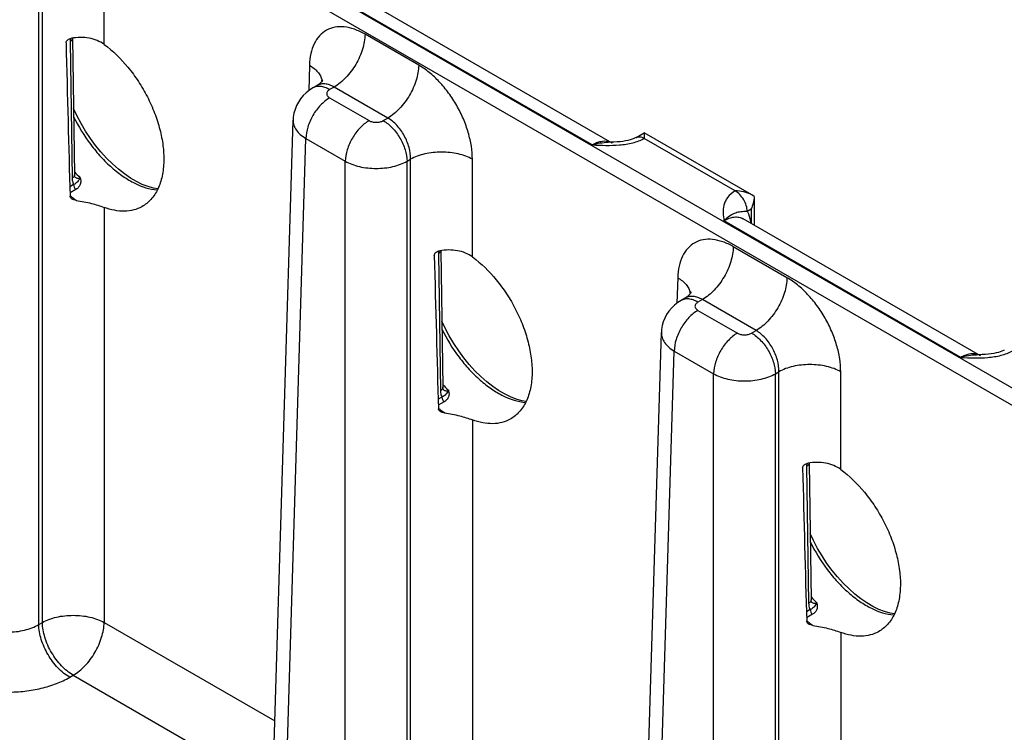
# Model space of a CAD drawing. Header units: inches. Extents: x 0 to 34, y 0 to 22.
# Tile 44 of 56: x 24.1 to 25.8, y 17 to 18.2. Entities that reach past the tile are written whole.
import ezdxf

# ---------------------------------------------------------------- set-up
doc = ezdxf.new("R2010")
doc.units = ezdxf.units.IN
doc.header["$LTSCALE"] = 1.87
doc.header["$MEASUREMENT"] = 0
doc.layers.get('0').update_dxf_attribs({"linetype": 'CONTINUOUS'})

msp = doc.modelspace()

# ---------------------------------------------------------------- linework, layer by layer
at = {"color": 7, "linetype": 'CONTINUOUS'}
for p, q in [((28.4656, 16.0655), (23.2343, 19.086)), ((28.4522, 16.0425), (23.2209, 19.063)), ((24.1033, 17.1659), (24.1033, 18.3732)), ((24.2136, 18.1986), (24.2136, 18.3732)), ((24.0969, 17.1622), (24.0969, 18.3695)), ((25.121, 18.0221), (24.6969, 18.2669)), ((25.0852, 18.019), (24.6627, 18.263)), ((24.7753, 18.1615), (24.6795, 18.2169)), ((24.1531, 18.2093), (24.1528, 18.2039)), ((24.1528, 18.2039), (24.1564, 17.9595)), ((24.1572, 18.21), (24.1608, 17.9656)), ((24.5802, 18.1615), (24.5789, 18.1158)), ((24.5938, 18.1252), (24.5863, 18.1208)), ((24.6243, 18.1225), (24.6163, 18.1178)), ((24.7202, 18.0671), (24.6243, 18.1225)), ((24.6163, 18.1031), (24.6867, 18.0625)), ((24.5151, 16.876), (24.551, 18.0635)), ((24.7121, 18.0625), (24.7202, 18.0671)), ((25.1634, 18.0323), (25.1782, 18.0406)), ((25.1782, 18.0406), (25.1779, 18.0306)), ((25.37, 17.9298), (25.1782, 18.0406)), ((24.538, 16.8438), (24.5739, 18.0305)), ((24.5739, 18.0305), (24.6443, 17.9899)), ((25.1137, 18.0238), (25.1138, 18.0238)), ((25.3403, 17.9368), (25.1779, 18.0306)), ((24.6443, 16.7825), (24.6443, 17.9899)), ((24.7546, 17.9899), (24.7609, 17.9935)), ((24.7546, 16.7825), (24.7546, 17.9899)), ((24.7609, 16.7862), (24.7609, 17.9935)), ((24.8712, 17.8189), (24.8712, 17.9935)), ((24.1591, 17.9482), (24.1524, 17.9444)), ((24.1633, 17.9396), (24.1527, 17.9336)), ((25.3742, 17.927), (25.37, 17.9298)), ((25.3742, 17.927), (25.3746, 17.8756)), ((24.2136, 17.9075), (24.2136, 17.1659)), ((25.3687, 17.9044), (25.3619, 17.9003)), ((25.3687, 17.9044), (25.3689, 17.8789)), ((25.7428, 17.6393), (25.3203, 17.8833)), ((25.7786, 17.6424), (25.3545, 17.8872)), ((24.8107, 17.8296), (24.8104, 17.8242)), ((24.8148, 17.8303), (24.8184, 17.5859)), ((25.4329, 17.7818), (25.3371, 17.8372)), ((24.8104, 17.8242), (24.814, 17.5798)), ((25.2378, 17.7819), (25.2365, 17.7361)), ((25.2514, 17.7455), (25.2439, 17.7411)), ((25.2819, 17.7428), (25.2739, 17.7381)), ((25.3778, 17.6874), (25.2819, 17.7428)), ((25.2739, 17.7234), (25.3443, 17.6828)), ((25.3697, 17.6828), (25.3778, 17.6874)), ((25.1727, 16.4963), (25.2086, 17.6838)), ((25.1956, 16.4641), (25.2315, 17.6508)), ((25.2315, 17.6508), (25.3019, 17.6102)), ((25.7714, 17.6441), (25.7714, 17.6441)), ((25.3019, 16.4028), (25.3019, 17.6102)), ((25.4122, 17.6102), (25.4185, 17.6138)), ((25.4122, 16.4028), (25.4122, 17.6102)), ((25.4185, 16.4065), (25.4185, 17.6138)), ((25.5288, 17.4392), (25.5288, 17.6138)), ((24.8167, 17.5685), (24.81, 17.5647)), ((24.8209, 17.5599), (24.8103, 17.5539)), ((24.8712, 17.5278), (24.8712, 16.7862)), ((25.4683, 17.4499), (25.468, 17.4445)), ((25.468, 17.4445), (25.4716, 17.2001)), ((25.4724, 17.4506), (25.476, 17.2062)), ((25.4743, 17.1888), (25.4676, 17.185)), ((25.4785, 17.1803), (25.4679, 17.1742)), ((24.0969, 17.1622), (24.1033, 17.1659)), ((24.2136, 17.1659), (24.5186, 16.9898)), ((25.5288, 17.1481), (25.5288, 16.4065)), ((24.1521, 17.0678), (24.1585, 17.0714)), ((24.1585, 17.0714), (24.4892, 16.8805))]:
    msp.add_line(p, q, dxfattribs=at)
for points in [[(24.604, 18.1354), (24.6039, 18.1354), (24.6036, 18.1347), (24.6028, 18.1334), (24.6015, 18.1315), (24.5995, 18.1294), (24.5968, 18.1272), (24.5938, 18.1252)], [(24.5863, 18.1208), (24.5805, 18.1171), (24.5745, 18.1124), (24.5691, 18.1072), (24.5644, 18.1016), (24.5604, 18.0956), (24.5571, 18.0892), (24.5545, 18.0826), (24.5526, 18.0759), (24.5514, 18.0689), (24.551, 18.0635)], [(24.3094, 17.9403), (24.3019, 17.9417), (24.292, 17.9445), (24.2817, 17.9485), (24.2712, 17.9537), (24.2605, 17.9599), (24.2498, 17.9673), (24.2391, 17.9757), (24.2285, 17.985), (24.2181, 17.9953), (24.208, 18.0064), (24.1983, 18.0183), (24.1891, 18.0308), (24.1804, 18.0439), (24.1724, 18.0575), (24.165, 18.0714), (24.159, 18.0841)], [(25.1238, 18.024), (25.1177, 18.0238), (25.1137, 18.0238)], [(25.1634, 18.0323), (25.1618, 18.0315), (25.1592, 18.0303), (25.1562, 18.0292), (25.1527, 18.0281), (25.1489, 18.0271), (25.1446, 18.0262), (25.14, 18.0254), (25.135, 18.0248), (25.1296, 18.0243), (25.1238, 18.024)], [(24.1614, 17.9618), (24.1615, 17.9617), (24.1614, 17.9618), (24.1612, 17.9623), (24.161, 17.9631), (24.1609, 17.9643), (24.1608, 17.9656)], [(25.2439, 17.7411), (25.2381, 17.7374), (25.2321, 17.7327), (25.2267, 17.7275), (25.2221, 17.7219), (25.218, 17.7159), (25.2147, 17.7095), (25.2121, 17.703), (25.2102, 17.6962), (25.209, 17.6892), (25.2086, 17.6838)], [(25.2616, 17.7557), (25.2615, 17.7557), (25.2612, 17.755), (25.2604, 17.7537), (25.2591, 17.7518), (25.2571, 17.7497), (25.2545, 17.7475), (25.2514, 17.7455)], [(24.967, 17.5606), (24.9596, 17.562), (24.9496, 17.5648), (24.9393, 17.5688), (24.9288, 17.574), (24.9181, 17.5803), (24.9074, 17.5876), (24.8967, 17.596), (24.8861, 17.6053), (24.8757, 17.6156), (24.8656, 17.6267), (24.8559, 17.6386), (24.8467, 17.6511), (24.838, 17.6642), (24.83, 17.6778), (24.8226, 17.6917), (24.8167, 17.7044)], [(25.821, 17.6526), (25.8194, 17.6518), (25.8168, 17.6506), (25.8138, 17.6495), (25.8103, 17.6484), (25.8065, 17.6474), (25.8022, 17.6465), (25.7976, 17.6457), (25.7926, 17.6451), (25.7872, 17.6446), (25.7814, 17.6443)], [(25.7814, 17.6443), (25.7753, 17.6441), (25.7714, 17.6441)], [(24.8191, 17.5821), (24.8191, 17.582), (24.819, 17.5821), (24.8189, 17.5826), (24.8187, 17.5834), (24.8185, 17.5846), (24.8184, 17.5859)], [(25.6247, 17.1809), (25.6172, 17.1823), (25.6072, 17.1851), (25.5969, 17.1891), (25.5864, 17.1943), (25.5757, 17.2006), (25.565, 17.2079), (25.5543, 17.2163), (25.5437, 17.2256), (25.5333, 17.2359), (25.5232, 17.247), (25.5135, 17.2589), (25.5043, 17.2714), (25.4956, 17.2846), (25.4876, 17.2981), (25.4802, 17.312), (25.4743, 17.3247)], [(25.4767, 17.2024), (25.4767, 17.2023), (25.4766, 17.2024), (25.4765, 17.2029), (25.4763, 17.2037), (25.4761, 17.2049), (25.476, 17.2062)]]:
    msp.add_lwpolyline(points, dxfattribs=at)
for centre, radius, start, end in [((24.5756, 18.1291), 0.0274, 10.996, 12.4163), ((24.576, 18.1291), 0.0271, 8.5605, 10.9976), ((25.1081, 17.9988), 0.0267, 75.1818, 77.2551), ((25.1083, 17.9996), 0.0258, 69.9991, 75.1943), ((25.1087, 18.0006), 0.0248, 60.0383, 70.0007), ((24.3535, 18.1469), 0.2611, 222.3972, 225.5883), ((24.1694, 17.9702), 0.0116, 224.7184, 226.1975), ((24.1689, 17.9697), 0.0108, 226.1707, 230.1842), ((24.2944, 18.0996), 0.2221, 230.4, 230.586), ((24.2915, 18.0961), 0.2176, 230.5821, 231.8801), ((24.2853, 18.0881), 0.2074, 231.8771, 234.2605), ((25.2333, 17.7494), 0.0274, 10.996, 12.4163), ((25.2336, 17.7494), 0.0271, 8.5605, 10.9976), ((25.7657, 17.6191), 0.0267, 75.1818, 77.2551), ((25.7659, 17.6199), 0.0258, 69.9991, 75.1943), ((25.7663, 17.6209), 0.0248, 60.0383, 70.0007), ((25.0111, 17.7672), 0.2611, 222.3972, 225.5883), ((24.827, 17.5905), 0.0116, 224.7184, 226.1974), ((24.8265, 17.59), 0.0108, 226.1707, 230.1842), ((24.952, 17.7199), 0.2221, 230.4, 230.586), ((24.9491, 17.7164), 0.2176, 230.5821, 231.8801), ((24.9429, 17.7084), 0.2074, 231.8771, 234.2605), ((25.6687, 17.3875), 0.2611, 222.3972, 225.5883), ((25.4846, 17.2108), 0.0116, 224.7185, 226.1977), ((25.4841, 17.2103), 0.0108, 226.1709, 230.1843), ((25.6096, 17.3402), 0.2221, 230.3987, 230.5899), ((25.6089, 17.3393), 0.221, 230.5899, 230.7701), ((25.6064, 17.3362), 0.217, 230.7672, 231.8903), ((25.6005, 17.3287), 0.2074, 231.8864, 234.2607)]:
    msp.add_arc(centre, radius, start, end, dxfattribs=at)
for centre in [(24.1585, 20.3121), (24.8161, 19.9324), (25.4737, 19.5527)]:
    msp.add_ellipse(centre, major_axis=(-0.0556, 3.6807), ratio=0.014852, start_param=-4.101894, end_param=-4.007786, dxfattribs=at)
for points, knots in [([(24.6795, 18.2169), (24.6735, 18.2203), (24.6615, 18.226), (24.6431, 18.2305), (24.6257, 18.2301), (24.6101, 18.2246), (24.5973, 18.2142), (24.5878, 18.1996), (24.5819, 18.1816), (24.5804, 18.1685), (24.5802, 18.1615)], [0, 0, 0, 0, 0.143905, 0.273228, 0.390213, 0.499963, 0.609722, 0.726728, 0.856075, 1, 1, 1, 1]), ([(24.6795, 18.2169), (24.6793, 18.2079), (24.6758, 18.189), (24.6639, 18.1625), (24.6467, 18.1392), (24.6321, 18.1269), (24.6243, 18.1225)], [0, 0, 0, 0, 0.238289, 0.501086, 0.763293, 1, 1, 1, 1]), ([(24.1456, 18.2014), (24.1455, 18.2024), (24.1462, 18.2046), (24.1485, 18.2071), (24.1516, 18.2089), (24.154, 18.2096), (24.1552, 18.2097)], [0, 0, 0, 0, 0.227687, 0.475079, 0.734739, 1, 1, 1, 1]), ([(24.1566, 18.2077), (24.1565, 18.2073), (24.1555, 18.2058), (24.154, 18.2046), (24.1528, 18.2039)], [0, 0, 0, 0, 0.223494, 1, 1, 1, 1]), ([(24.2136, 18.1986), (24.2098, 18.2014), (24.2011, 18.2062), (24.1866, 18.2103), (24.171, 18.2114), (24.1605, 18.2105), (24.1552, 18.2097)], [0, 0, 0, 0, 0.234921, 0.480546, 0.736603, 1, 1, 1, 1]), ([(24.1572, 18.21), (24.1572, 18.2098), (24.1571, 18.209), (24.1569, 18.2082), (24.1566, 18.2077)], [0, 0, 0, 0, 0.245114, 1, 1, 1, 1]), ([(24.2136, 18.1986), (24.2295, 18.187), (24.2512, 18.1655), (24.2753, 18.1326), (24.2913, 18.1051), (24.3041, 18.0763), (24.3136, 18.0471), (24.3192, 18.0184), (24.3203, 17.9995), (24.3202, 17.9904)], [0, 0, 0, 0, 0.244158, 0.374462, 0.506623, 0.637845, 0.765395, 0.886769, 1, 1, 1, 1]), ([(24.5802, 18.1615), (24.5831, 18.1598), (24.5885, 18.1561), (24.5951, 18.1496), (24.6, 18.1426), (24.6019, 18.1375), (24.6024, 18.135)], [0, 0, 0, 0, 0.284891, 0.544792, 0.781448, 1, 1, 1, 1]), ([(24.7753, 18.1615), (24.7752, 18.1525), (24.7716, 18.1337), (24.7598, 18.1072), (24.7426, 18.0839), (24.7279, 18.0716), (24.7202, 18.0671)], [0, 0, 0, 0, 0.238289, 0.501086, 0.763293, 1, 1, 1, 1]), ([(24.8712, 17.9935), (24.8712, 18.0013), (24.8698, 18.0173), (24.8643, 18.0415), (24.8555, 18.0659), (24.8437, 18.0897), (24.8293, 18.1119), (24.8128, 18.1318), (24.795, 18.1486), (24.7819, 18.1577), (24.7753, 18.1615)], [0, 0, 0, 0, 0.115469, 0.239398, 0.369287, 0.502126, 0.63467, 0.763698, 0.886267, 1, 1, 1, 1]), ([(24.6243, 18.1225), (24.6217, 18.124), (24.6164, 18.1265), (24.6082, 18.1284), (24.6005, 18.1281), (24.5959, 18.1263), (24.5938, 18.1252)], [0, 0, 0, 0, 0.285929, 0.543666, 0.778182, 1, 1, 1, 1]), ([(24.6163, 18.1178), (24.6136, 18.1193), (24.6084, 18.1218), (24.6003, 18.1238), (24.5928, 18.1236), (24.5882, 18.1219), (24.5863, 18.1208)], [0, 0, 0, 0, 0.289808, 0.549056, 0.782233, 1, 1, 1, 1]), ([(24.6163, 18.1178), (24.6155, 18.1174), (24.614, 18.1164), (24.6123, 18.1146), (24.6113, 18.1126), (24.6109, 18.1105), (24.6113, 18.1084), (24.6123, 18.1064), (24.614, 18.1046), (24.6155, 18.1036), (24.6163, 18.1031)], [0, 0, 0, 0, 0.144897, 0.274522, 0.391113, 0.5, 0.608887, 0.725478, 0.855103, 1, 1, 1, 1]), ([(24.6163, 18.1031), (24.6103, 18.0997), (24.599, 18.0902), (24.5858, 18.0723), (24.5767, 18.0519), (24.574, 18.0374), (24.5739, 18.0305)], [0, 0, 0, 0, 0.236707, 0.498914, 0.761711, 1, 1, 1, 1]), ([(24.1592, 18.0693), (24.1677, 18.0518), (24.183, 18.027), (24.2073, 17.9977), (24.2268, 17.9785), (24.2471, 17.9626), (24.2733, 17.9469), (24.2947, 17.9397), (24.3086, 17.9385)], [0, 0, 0, 0, 0.283235, 0.421692, 0.554743, 0.680356, 0.796983, 1, 1, 1, 1]), ([(24.551, 18.0635), (24.5509, 18.0604), (24.5519, 18.0541), (24.5565, 18.0452), (24.564, 18.037), (24.5704, 18.0326), (24.5739, 18.0305)], [0, 0, 0, 0, 0.217043, 0.449804, 0.709304, 1, 1, 1, 1]), ([(24.6867, 18.0625), (24.6807, 18.059), (24.6694, 18.0496), (24.6562, 18.0317), (24.6471, 18.0113), (24.6444, 17.9968), (24.6443, 17.9899)], [0, 0, 0, 0, 0.236707, 0.498914, 0.761711, 1, 1, 1, 1]), ([(24.6867, 18.0625), (24.6885, 18.0614), (24.6927, 18.0599), (24.6994, 18.0592), (24.7061, 18.0599), (24.7103, 18.0614), (24.7121, 18.0625)], [0, 0, 0, 0, 0.237219, 0.5, 0.762781, 1, 1, 1, 1]), ([(24.7121, 18.0625), (24.7181, 18.059), (24.7294, 18.0496), (24.7426, 18.0317), (24.7517, 18.0113), (24.7544, 17.9968), (24.7546, 17.9899)], [0, 0, 0, 0, 0.236707, 0.498914, 0.761711, 1, 1, 1, 1]), ([(24.7609, 17.9935), (24.7611, 18.0005), (24.7588, 18.0153), (24.7502, 18.036), (24.7373, 18.0542), (24.7261, 18.0637), (24.7202, 18.0671)], [0, 0, 0, 0, 0.240619, 0.503493, 0.764478, 1, 1, 1, 1]), ([(25.0852, 18.019), (25.0934, 18.0187), (25.1096, 18.018), (25.1339, 18.0185), (25.1536, 18.0214), (25.1682, 18.0259), (25.1748, 18.0289), (25.1779, 18.0306)], [0, 0, 0, 0, 0.258718, 0.517218, 0.769281, 0.888584, 1, 1, 1, 1]), ([(25.114, 18.0248), (25.1095, 18.0258), (25.1021, 18.0256), (25.0926, 18.0227), (25.0877, 18.0204), (25.0852, 18.019)], [0, 0, 0, 0, 0.458796, 0.718495, 1, 1, 1, 1]), ([(25.0852, 18.019), (25.0899, 18.0206), (25.0993, 18.0229), (25.109, 18.0237), (25.1137, 18.0238)], [0, 0, 0, 0, 0.511827, 1, 1, 1, 1]), ([(25.1634, 18.0323), (25.1643, 18.0329), (25.1665, 18.0336), (25.1702, 18.0337), (25.1741, 18.0327), (25.1766, 18.0314), (25.1779, 18.0306)], [0, 0, 0, 0, 0.217063, 0.449866, 0.709295, 1, 1, 1, 1]), ([(24.8712, 17.9935), (24.8674, 17.9956), (24.8592, 17.9994), (24.8409, 18.0047), (24.8161, 18.0073), (24.7913, 18.0047), (24.773, 17.9994), (24.7647, 17.9956), (24.7609, 17.9935)], [0, 0, 0, 0, 0.113812, 0.237022, 0.5, 0.762978, 0.886188, 1, 1, 1, 1]), ([(24.3202, 17.9904), (24.32, 17.9813), (24.3182, 17.964), (24.3107, 17.9404), (24.3003, 17.9242), (24.2899, 17.9143), (24.2842, 17.9104), (24.2812, 17.9087)], [0, 0, 0, 0, 0.288225, 0.547008, 0.78055, 0.891268, 1, 1, 1, 1]), ([(24.6443, 17.9899), (24.648, 17.9877), (24.6563, 17.984), (24.6746, 17.9786), (24.6994, 17.976), (24.7242, 17.9786), (24.7425, 17.984), (24.7508, 17.9877), (24.7546, 17.9899)], [0, 0, 0, 0, 0.113914, 0.237141, 0.499999, 0.762858, 0.886085, 1, 1, 1, 1]), ([(24.1608, 17.9656), (24.1608, 17.965), (24.1606, 17.9638), (24.1597, 17.9622), (24.1583, 17.9607), (24.1571, 17.9598), (24.1564, 17.9595)], [0, 0, 0, 0, 0.215959, 0.448305, 0.708154, 1, 1, 1, 1]), ([(24.1564, 17.9595), (24.1564, 17.9584), (24.1567, 17.9545), (24.1577, 17.9507), (24.1591, 17.9482)], [0, 0, 0, 0, 0.27479, 1, 1, 1, 1]), ([(24.1708, 17.9605), (24.1701, 17.9591), (24.1688, 17.9565), (24.1664, 17.953), (24.1633, 17.9501), (24.1606, 17.9488), (24.1591, 17.9482)], [0, 0, 0, 0, 0.267041, 0.494111, 0.726616, 1, 1, 1, 1]), ([(24.162, 17.9613), (24.1626, 17.9608), (24.1639, 17.96), (24.1662, 17.9593), (24.1686, 17.9594), (24.1701, 17.9601), (24.1708, 17.9605)], [0, 0, 0, 0, 0.248559, 0.489851, 0.73601, 1, 1, 1, 1]), ([(24.1708, 17.9605), (24.1714, 17.9585), (24.1722, 17.9545), (24.1714, 17.9485), (24.1683, 17.9432), (24.1651, 17.9407), (24.1633, 17.9396)], [0, 0, 0, 0, 0.258892, 0.500073, 0.740464, 1, 1, 1, 1]), ([(24.1591, 17.9482), (24.1591, 17.9467), (24.1601, 17.9434), (24.162, 17.9407), (24.1633, 17.9396)], [0, 0, 0, 0, 0.488349, 1, 1, 1, 1]), ([(25.3403, 17.9368), (25.3352, 17.9338), (25.3284, 17.9281), (25.3227, 17.9187), (25.3193, 17.9094), (25.3185, 17.8974), (25.3197, 17.888), (25.3203, 17.8833)], [0, 0, 0, 0, 0.290728, 0.417976, 0.537886, 0.768872, 1, 1, 1, 1]), ([(25.37, 17.9298), (25.3657, 17.9323), (25.3558, 17.9358), (25.3455, 17.9369), (25.3403, 17.9368)], [0, 0, 0, 0, 0.492348, 1, 1, 1, 1]), ([(25.3619, 17.9003), (25.3619, 17.9038), (25.3606, 17.9111), (25.356, 17.9214), (25.3492, 17.9304), (25.3434, 17.9351), (25.3404, 17.9368)], [0, 0, 0, 0, 0.236609, 0.49876, 0.761587, 1, 1, 1, 1]), ([(24.1556, 17.9228), (24.1548, 17.9234), (24.1535, 17.9247), (24.1529, 17.9265), (24.1529, 17.9274)], [0, 0, 0, 0, 0.515623, 1, 1, 1, 1]), ([(24.1641, 17.9198), (24.1626, 17.92), (24.1596, 17.9206), (24.1568, 17.9219), (24.1556, 17.9228)], [0, 0, 0, 0, 0.511523, 1, 1, 1, 1]), ([(24.1641, 17.9198), (24.1731, 17.9186), (24.1899, 17.9153), (24.2062, 17.9103), (24.2136, 17.9075)], [0, 0, 0, 0, 0.534522, 1, 1, 1, 1]), ([(25.3742, 17.9267), (25.3742, 17.9229), (25.3731, 17.9151), (25.3704, 17.9079), (25.3687, 17.9044)], [0, 0, 0, 0, 0.498099, 1, 1, 1, 1]), ([(24.2812, 17.9087), (24.2766, 17.9061), (24.2663, 17.9021), (24.2495, 17.9), (24.2316, 17.9017), (24.2196, 17.9052), (24.2136, 17.9075)], [0, 0, 0, 0, 0.228678, 0.466864, 0.722328, 1, 1, 1, 1]), ([(25.3619, 17.9003), (25.3599, 17.9002), (25.3561, 17.8999), (25.3508, 17.8994), (25.3459, 17.8987), (25.3392, 17.8969), (25.3301, 17.8923), (25.3236, 17.8867), (25.3203, 17.8833)], [0, 0, 0, 0, 0.134085, 0.24412, 0.346177, 0.451021, 0.693697, 1, 1, 1, 1]), ([(25.3619, 17.9003), (25.3628, 17.8989), (25.3659, 17.8923), (25.3675, 17.885), (25.3681, 17.8794)], [0, 0, 0, 0, 0.231642, 1, 1, 1, 1]), ([(25.3203, 17.8833), (25.3233, 17.8851), (25.3292, 17.8881), (25.3384, 17.8905), (25.3471, 17.8904), (25.3523, 17.8885), (25.3545, 17.8872)], [0, 0, 0, 0, 0.291535, 0.550968, 0.783272, 1, 1, 1, 1]), ([(25.3371, 17.8372), (25.3311, 17.8407), (25.3191, 17.8463), (25.3007, 17.8508), (25.2833, 17.8504), (25.2678, 17.8449), (25.2549, 17.8345), (25.2454, 17.8199), (25.2395, 17.8019), (25.2381, 17.7888), (25.2378, 17.7819)], [0, 0, 0, 0, 0.143905, 0.273228, 0.390213, 0.499963, 0.609722, 0.726728, 0.856075, 1, 1, 1, 1]), ([(24.8032, 17.8217), (24.8032, 17.8227), (24.8038, 17.8249), (24.8062, 17.8274), (24.8092, 17.8292), (24.8116, 17.8299), (24.8128, 17.83)], [0, 0, 0, 0, 0.227688, 0.475079, 0.734738, 1, 1, 1, 1]), ([(24.8143, 17.828), (24.8141, 17.8276), (24.8131, 17.8261), (24.8116, 17.8249), (24.8104, 17.8242)], [0, 0, 0, 0, 0.223494, 1, 1, 1, 1]), ([(24.8712, 17.8189), (24.8674, 17.8217), (24.8587, 17.8265), (24.8442, 17.8306), (24.8286, 17.8317), (24.8181, 17.8308), (24.8128, 17.83)], [0, 0, 0, 0, 0.234921, 0.480546, 0.736603, 1, 1, 1, 1]), ([(24.8148, 17.8303), (24.8148, 17.8301), (24.8147, 17.8293), (24.8145, 17.8286), (24.8143, 17.828)], [0, 0, 0, 0, 0.245114, 1, 1, 1, 1]), ([(25.3371, 17.8372), (25.3369, 17.8282), (25.3334, 17.8093), (25.3215, 17.7828), (25.3043, 17.7595), (25.2897, 17.7473), (25.2819, 17.7428)], [0, 0, 0, 0, 0.238289, 0.501086, 0.763293, 1, 1, 1, 1]), ([(24.8712, 17.8189), (24.8871, 17.8073), (24.9088, 17.7858), (24.9329, 17.7529), (24.9489, 17.7254), (24.9617, 17.6966), (24.9712, 17.6674), (24.9768, 17.6387), (24.9779, 17.6198), (24.9778, 17.6107)], [0, 0, 0, 0, 0.244158, 0.374462, 0.506623, 0.637845, 0.765395, 0.886769, 1, 1, 1, 1]), ([(25.2378, 17.7819), (25.2407, 17.7801), (25.2461, 17.7764), (25.2527, 17.77), (25.2576, 17.7629), (25.2595, 17.7578), (25.26, 17.7553)], [0, 0, 0, 0, 0.284891, 0.544792, 0.781448, 1, 1, 1, 1]), ([(25.4329, 17.7818), (25.4328, 17.7728), (25.4293, 17.754), (25.4174, 17.7275), (25.4002, 17.7042), (25.3855, 17.6919), (25.3778, 17.6874)], [0, 0, 0, 0, 0.238289, 0.501086, 0.763293, 1, 1, 1, 1]), ([(25.5288, 17.6138), (25.5288, 17.6216), (25.5275, 17.6376), (25.522, 17.6618), (25.5131, 17.6862), (25.5013, 17.71), (25.4869, 17.7322), (25.4704, 17.7521), (25.4526, 17.7689), (25.4395, 17.778), (25.4329, 17.7818)], [0, 0, 0, 0, 0.115469, 0.239398, 0.369287, 0.502126, 0.63467, 0.763698, 0.886267, 1, 1, 1, 1]), ([(25.2739, 17.7381), (25.2712, 17.7397), (25.266, 17.7421), (25.258, 17.7441), (25.2504, 17.7439), (25.2459, 17.7422), (25.2439, 17.7411)], [0, 0, 0, 0, 0.289808, 0.549056, 0.782233, 1, 1, 1, 1]), ([(25.2819, 17.7428), (25.2793, 17.7443), (25.274, 17.7468), (25.2659, 17.7487), (25.2581, 17.7484), (25.2535, 17.7467), (25.2514, 17.7455)], [0, 0, 0, 0, 0.285929, 0.543666, 0.778182, 1, 1, 1, 1]), ([(25.2739, 17.7234), (25.2679, 17.72), (25.2567, 17.7105), (25.2434, 17.6926), (25.2343, 17.6722), (25.2316, 17.6577), (25.2315, 17.6508)], [0, 0, 0, 0, 0.236707, 0.498914, 0.761711, 1, 1, 1, 1]), ([(25.2739, 17.7381), (25.2731, 17.7377), (25.2717, 17.7367), (25.2699, 17.7349), (25.2689, 17.7329), (25.2685, 17.7308), (25.2689, 17.7287), (25.2699, 17.7267), (25.2717, 17.7249), (25.2731, 17.7239), (25.2739, 17.7234)], [0, 0, 0, 0, 0.144897, 0.274522, 0.391113, 0.5, 0.608887, 0.725478, 0.855103, 1, 1, 1, 1]), ([(24.8168, 17.6896), (24.8253, 17.6721), (24.8406, 17.6473), (24.8649, 17.618), (24.8844, 17.5988), (24.9047, 17.5829), (24.9309, 17.5672), (24.9523, 17.56), (24.9662, 17.5588)], [0, 0, 0, 0, 0.283235, 0.421692, 0.554743, 0.680356, 0.796983, 1, 1, 1, 1]), ([(25.4185, 17.6138), (25.4187, 17.6208), (25.4164, 17.6356), (25.4078, 17.6563), (25.3949, 17.6745), (25.3837, 17.684), (25.3778, 17.6874)], [0, 0, 0, 0, 0.240619, 0.503493, 0.764478, 1, 1, 1, 1]), ([(25.2086, 17.6838), (25.2085, 17.6808), (25.2095, 17.6744), (25.2141, 17.6655), (25.2216, 17.6574), (25.228, 17.6529), (25.2315, 17.6508)], [0, 0, 0, 0, 0.217043, 0.449804, 0.709304, 1, 1, 1, 1]), ([(25.3443, 17.6828), (25.3383, 17.6793), (25.3271, 17.6699), (25.3138, 17.652), (25.3047, 17.6316), (25.302, 17.6171), (25.3019, 17.6102)], [0, 0, 0, 0, 0.236707, 0.498914, 0.761711, 1, 1, 1, 1]), ([(25.3443, 17.6828), (25.3461, 17.6817), (25.3503, 17.6802), (25.357, 17.6795), (25.3637, 17.6802), (25.3679, 17.6817), (25.3697, 17.6828)], [0, 0, 0, 0, 0.237219, 0.5, 0.762781, 1, 1, 1, 1]), ([(25.3697, 17.6828), (25.3757, 17.6793), (25.387, 17.6699), (25.4002, 17.652), (25.4093, 17.6316), (25.4121, 17.6171), (25.4122, 17.6102)], [0, 0, 0, 0, 0.236707, 0.498914, 0.761711, 1, 1, 1, 1]), ([(25.7428, 17.6393), (25.751, 17.639), (25.7673, 17.6383), (25.7915, 17.6388), (25.8112, 17.6417), (25.8258, 17.6462), (25.8325, 17.6492), (25.8355, 17.6509)], [0, 0, 0, 0, 0.258718, 0.517218, 0.769281, 0.888584, 1, 1, 1, 1]), ([(25.7716, 17.6451), (25.7671, 17.6461), (25.7597, 17.6459), (25.7502, 17.643), (25.7453, 17.6407), (25.7428, 17.6393)], [0, 0, 0, 0, 0.458796, 0.718495, 1, 1, 1, 1]), ([(25.7428, 17.6393), (25.7475, 17.6409), (25.757, 17.6433), (25.7666, 17.6441), (25.7714, 17.6441)], [0, 0, 0, 0, 0.511827, 1, 1, 1, 1]), ([(25.5288, 17.6138), (25.525, 17.6159), (25.5168, 17.6197), (25.4985, 17.625), (25.4737, 17.6276), (25.4489, 17.625), (25.4306, 17.6197), (25.4223, 17.6159), (25.4185, 17.6138)], [0, 0, 0, 0, 0.113812, 0.237022, 0.5, 0.762978, 0.886188, 1, 1, 1, 1]), ([(24.9778, 17.6107), (24.9776, 17.6016), (24.9758, 17.5843), (24.9684, 17.5607), (24.9579, 17.5445), (24.9475, 17.5346), (24.9418, 17.5307), (24.9388, 17.529)], [0, 0, 0, 0, 0.288225, 0.547008, 0.78055, 0.891268, 1, 1, 1, 1]), ([(25.3019, 17.6102), (25.3057, 17.608), (25.3139, 17.6043), (25.3322, 17.5989), (25.357, 17.5963), (25.3818, 17.5989), (25.4001, 17.6043), (25.4084, 17.608), (25.4122, 17.6102)], [0, 0, 0, 0, 0.113914, 0.237141, 0.499999, 0.762858, 0.886085, 1, 1, 1, 1]), ([(24.8184, 17.5859), (24.8184, 17.5853), (24.8182, 17.5841), (24.8173, 17.5825), (24.8159, 17.581), (24.8147, 17.5801), (24.814, 17.5798)], [0, 0, 0, 0, 0.215959, 0.448305, 0.708154, 1, 1, 1, 1]), ([(24.8196, 17.5816), (24.8202, 17.5811), (24.8215, 17.5803), (24.8238, 17.5796), (24.8262, 17.5797), (24.8277, 17.5804), (24.8284, 17.5808)], [0, 0, 0, 0, 0.248559, 0.489851, 0.73601, 1, 1, 1, 1]), ([(24.814, 17.5798), (24.8141, 17.5787), (24.8143, 17.5748), (24.8153, 17.571), (24.8167, 17.5685)], [0, 0, 0, 0, 0.27479, 1, 1, 1, 1]), ([(24.8284, 17.5808), (24.8277, 17.5794), (24.8264, 17.5769), (24.824, 17.5733), (24.8209, 17.5704), (24.8182, 17.5691), (24.8167, 17.5685)], [0, 0, 0, 0, 0.267041, 0.494111, 0.726616, 1, 1, 1, 1]), ([(24.8167, 17.5685), (24.8167, 17.567), (24.8177, 17.5637), (24.8197, 17.561), (24.8209, 17.5599)], [0, 0, 0, 0, 0.488349, 1, 1, 1, 1]), ([(24.8284, 17.5808), (24.829, 17.5788), (24.8298, 17.5748), (24.829, 17.5688), (24.8259, 17.5635), (24.8227, 17.561), (24.8209, 17.5599)], [0, 0, 0, 0, 0.258892, 0.500073, 0.740464, 1, 1, 1, 1]), ([(24.8132, 17.5431), (24.8125, 17.5437), (24.8111, 17.545), (24.8105, 17.5468), (24.8105, 17.5477)], [0, 0, 0, 0, 0.515612, 1, 1, 1, 1]), ([(24.8217, 17.5401), (24.8202, 17.5403), (24.8172, 17.5409), (24.8144, 17.5422), (24.8132, 17.5431)], [0, 0, 0, 0, 0.511522, 1, 1, 1, 1]), ([(24.8217, 17.5401), (24.8308, 17.5389), (24.8475, 17.5356), (24.8638, 17.5306), (24.8712, 17.5278)], [0, 0, 0, 0, 0.534522, 1, 1, 1, 1]), ([(24.9388, 17.529), (24.9342, 17.5264), (24.924, 17.5224), (24.9072, 17.5203), (24.8892, 17.522), (24.8773, 17.5255), (24.8712, 17.5278)], [0, 0, 0, 0, 0.228678, 0.466864, 0.722328, 1, 1, 1, 1]), ([(25.4608, 17.442), (25.4608, 17.443), (25.4615, 17.4452), (25.4638, 17.4477), (25.4669, 17.4495), (25.4692, 17.4502), (25.4704, 17.4504)], [0, 0, 0, 0, 0.227688, 0.475079, 0.734738, 1, 1, 1, 1]), ([(25.4719, 17.4483), (25.4717, 17.448), (25.4707, 17.4464), (25.4692, 17.4452), (25.468, 17.4445)], [0, 0, 0, 0, 0.223494, 1, 1, 1, 1]), ([(25.5288, 17.4392), (25.525, 17.442), (25.5163, 17.4468), (25.5018, 17.4509), (25.4862, 17.452), (25.4757, 17.4512), (25.4704, 17.4504)], [0, 0, 0, 0, 0.234921, 0.480546, 0.736603, 1, 1, 1, 1]), ([(25.4724, 17.4506), (25.4724, 17.4504), (25.4723, 17.4496), (25.4721, 17.4489), (25.4719, 17.4483)], [0, 0, 0, 0, 0.245114, 1, 1, 1, 1]), ([(25.5288, 17.4392), (25.5447, 17.4276), (25.5664, 17.4061), (25.5905, 17.3732), (25.6065, 17.3457), (25.6194, 17.3169), (25.6288, 17.2877), (25.6344, 17.259), (25.6356, 17.2401), (25.6354, 17.231)], [0, 0, 0, 0, 0.244158, 0.374462, 0.506623, 0.637845, 0.765395, 0.886769, 1, 1, 1, 1]), ([(25.4744, 17.3099), (25.483, 17.2925), (25.4982, 17.2676), (25.5225, 17.2383), (25.542, 17.2191), (25.5623, 17.2032), (25.5886, 17.1875), (25.6099, 17.1803), (25.6238, 17.1791)], [0, 0, 0, 0, 0.283235, 0.421692, 0.554743, 0.680356, 0.796983, 1, 1, 1, 1]), ([(25.6354, 17.231), (25.6352, 17.2219), (25.6334, 17.2046), (25.626, 17.181), (25.6155, 17.1648), (25.6052, 17.1549), (25.5994, 17.151), (25.5964, 17.1493)], [0, 0, 0, 0, 0.288225, 0.547008, 0.78055, 0.891268, 1, 1, 1, 1]), ([(25.476, 17.2062), (25.476, 17.2056), (25.4758, 17.2044), (25.4749, 17.2028), (25.4735, 17.2013), (25.4723, 17.2005), (25.4716, 17.2001)], [0, 0, 0, 0, 0.215959, 0.448305, 0.708154, 1, 1, 1, 1]), ([(25.4716, 17.2001), (25.4717, 17.199), (25.4719, 17.1952), (25.4729, 17.1913), (25.4743, 17.1888)], [0, 0, 0, 0, 0.27479, 1, 1, 1, 1]), ([(25.486, 17.2011), (25.4853, 17.1997), (25.484, 17.1972), (25.4816, 17.1936), (25.4785, 17.1907), (25.4758, 17.1894), (25.4743, 17.1888)], [0, 0, 0, 0, 0.267042, 0.494111, 0.726616, 1, 1, 1, 1]), ([(25.4772, 17.202), (25.4778, 17.2014), (25.4791, 17.2006), (25.4814, 17.1999), (25.4838, 17.2001), (25.4853, 17.2007), (25.486, 17.2011)], [0, 0, 0, 0, 0.248559, 0.489851, 0.73601, 1, 1, 1, 1]), ([(25.486, 17.2011), (25.4866, 17.1991), (25.4874, 17.1951), (25.4866, 17.1891), (25.4836, 17.1838), (25.4803, 17.1813), (25.4785, 17.1803)], [0, 0, 0, 0, 0.258892, 0.500073, 0.740464, 1, 1, 1, 1]), ([(24.1033, 17.1659), (24.1071, 17.168), (24.1154, 17.1717), (24.1337, 17.177), (24.1585, 17.1796), (24.1833, 17.177), (24.2016, 17.1717), (24.2098, 17.168), (24.2136, 17.1659)], [0, 0, 0, 0, 0.113812, 0.237022, 0.5, 0.762978, 0.886188, 1, 1, 1, 1]), ([(25.4743, 17.1888), (25.4744, 17.1873), (25.4753, 17.184), (25.4773, 17.1813), (25.4785, 17.1803)], [0, 0, 0, 0, 0.488349, 1, 1, 1, 1]), ([(23.9867, 17.1622), (23.9944, 17.1575), (24.0126, 17.1507), (24.0418, 17.1474), (24.071, 17.1507), (24.0891, 17.1575), (24.0969, 17.1622)], [0, 0, 0, 0, 0.23771, 0.5, 0.76229, 1, 1, 1, 1]), ([(24.1521, 17.0678), (24.1444, 17.0722), (24.1297, 17.0845), (24.1125, 17.1078), (24.1006, 17.1343), (24.0971, 17.1532), (24.0969, 17.1622)], [0, 0, 0, 0, 0.236707, 0.498914, 0.761711, 1, 1, 1, 1]), ([(24.1585, 17.0714), (24.1507, 17.0759), (24.1361, 17.0882), (24.1189, 17.1115), (24.107, 17.138), (24.1035, 17.1569), (24.1033, 17.1659)], [0, 0, 0, 0, 0.236707, 0.498914, 0.761711, 1, 1, 1, 1]), ([(24.1585, 17.0714), (24.1662, 17.0759), (24.1809, 17.0882), (24.1981, 17.1115), (24.2099, 17.138), (24.2135, 17.1569), (24.2136, 17.1659)], [0, 0, 0, 0, 0.236707, 0.498914, 0.761711, 1, 1, 1, 1]), ([(25.4708, 17.1635), (25.4701, 17.164), (25.4687, 17.1653), (25.4681, 17.1671), (25.4681, 17.168)], [0, 0, 0, 0, 0.515612, 1, 1, 1, 1]), ([(25.4793, 17.1604), (25.4778, 17.1606), (25.4748, 17.1612), (25.472, 17.1625), (25.4708, 17.1635)], [0, 0, 0, 0, 0.511522, 1, 1, 1, 1]), ([(25.4793, 17.1604), (25.4884, 17.1592), (25.5051, 17.1559), (25.5214, 17.1509), (25.5288, 17.1481)], [0, 0, 0, 0, 0.534522, 1, 1, 1, 1]), ([(25.5964, 17.1493), (25.5918, 17.1467), (25.5816, 17.1427), (25.5648, 17.1406), (25.5468, 17.1423), (25.5349, 17.1458), (25.5288, 17.1481)], [0, 0, 0, 0, 0.228678, 0.466864, 0.722328, 1, 1, 1, 1]), ([(23.9315, 17.0678), (23.9391, 17.0634), (23.9556, 17.0557), (23.9825, 17.0475), (24.0116, 17.0425), (24.0418, 17.0408), (24.072, 17.0425), (24.1011, 17.0475), (24.128, 17.0557), (24.1445, 17.0634), (24.1521, 17.0678)], [0, 0, 0, 0, 0.114155, 0.237326, 0.366975, 0.5, 0.633025, 0.762674, 0.885845, 1, 1, 1, 1])]:
    msp.add_open_spline(points, degree=3, knots=knots, dxfattribs=at)

doc.saveas('drawing.dxf')
